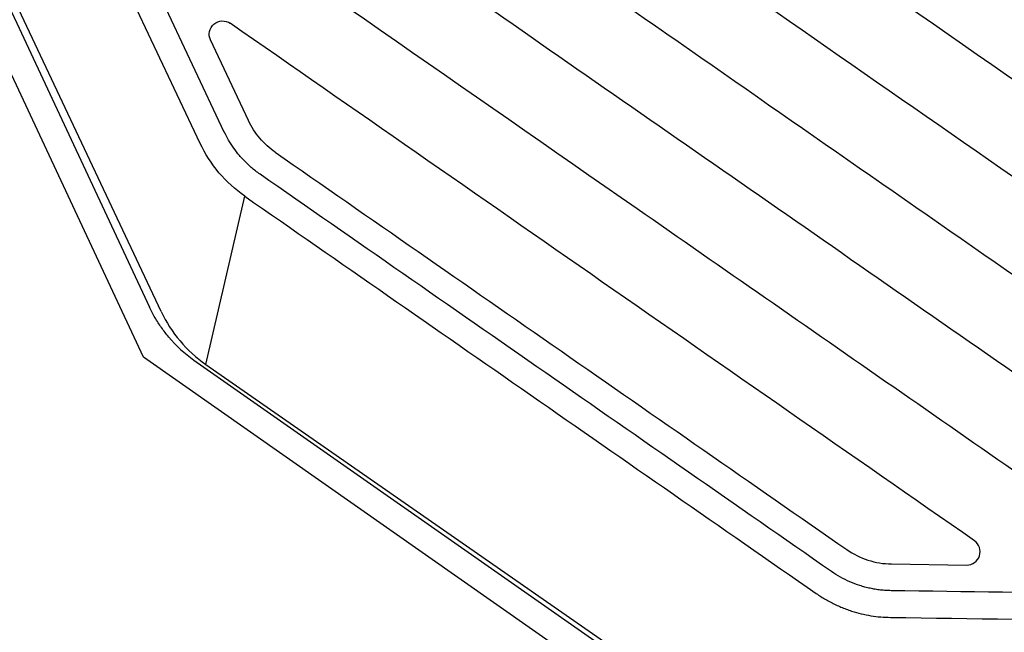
# Model space of a CAD drawing. Header units: millimetres. Extents: x -0.39 to 0.76, y -0.29 to 0.59.
# Tile 8 of 137: x -0.0578 to -0.021, y 0.1734 to 0.1964. Entities that reach past the tile are written whole.
import ezdxf

# ---------------------------------------------------------------- set-up
doc = ezdxf.new("R2010")
doc.units = ezdxf.units.MM

msp = doc.modelspace()

# ---------------------------------------------------------------- linework, layer by layer
at = {"color": 7, "linetype": 'Continuous', "lineweight": 25}
for p, q in [((-0.07873, 0.240828), (-0.05294, 0.185598)), ((-0.053166, 0.18372), (-0.079636, 0.240405)), ((-0.052504, 0.185429), (-0.07795, 0.239465)), ((-0.051047, 0.191724), (-0.073302, 0.238983)), ((-0.050143, 0.19215), (-0.07012, 0.234574)), ((-0.049238, 0.192576), (-0.050659, 0.195594)), ((-0.050835, 0.183454), (-0.049379, 0.18975)), ((-0.026552, 0.165082), (-0.053166, 0.18372)), ((-0.051277, 0.183618), (-0.027481, 0.166953)), ((-0.050835, 0.183454), (-0.026985, 0.166866)), ((-0.025189, 0.175987), (-0.022377, 0.175947))]:
    msp.add_line(p, q, dxfattribs=at)
for points, knots in [([(0.0086989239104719, 0.1846812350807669), (0.0025480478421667, 0.1889591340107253), (-0.0036025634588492, 0.1932368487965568), (-0.0159034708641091, 0.2017920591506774), (-0.0220537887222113, 0.2060695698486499), (-0.034354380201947, 0.2146245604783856), (-0.0405046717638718, 0.2189020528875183), (-0.0528052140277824, 0.2274570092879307), (-0.0589554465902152, 0.2317344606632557), (-0.0651054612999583, 0.2360117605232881)], [0, 0, 0, 0, 0.25, 0.25, 0.5, 0.5, 0.75, 0.75, 1, 1, 1, 1]), ([(-0.0690842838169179, 0.2351247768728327), (-0.0626421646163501, 0.2306443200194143), (-0.0561997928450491, 0.2261636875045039), (-0.0433149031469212, 0.2172023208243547), (-0.0368724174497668, 0.2127216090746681), (-0.023987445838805, 0.203760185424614), (-0.017544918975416, 0.1992794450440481), (-0.0046595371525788, 0.1903177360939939), (0.0017832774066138, 0.1858367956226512), (0.008226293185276, 0.1813557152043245)], [0, 0, 0, 0, 0.25, 0.25, 0.5, 0.5, 0.75, 0.75, 1, 1, 1, 1]), ([(0.0083454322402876, 0.1922355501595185), (-0.0017747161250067, 0.1992740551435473), (-0.0118940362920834, 0.206311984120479), (-0.0270729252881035, 0.2168688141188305), (-0.0321325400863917, 0.2203877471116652), (-0.0422517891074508, 0.2274256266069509), (-0.0473114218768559, 0.2309445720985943), (-0.0523709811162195, 0.2344634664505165)], [0, 0, 0, 0, 0.4999999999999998, 0.4999999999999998, 0.7499999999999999, 0.7499999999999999, 1, 1, 1, 1]), ([(-0.057228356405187, 0.2341875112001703), (-0.0518010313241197, 0.230412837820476), (-0.046373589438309, 0.2266380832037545), (-0.0355187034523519, 0.2190885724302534), (-0.0300912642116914, 0.2153138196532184), (-0.0138089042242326, 0.2039895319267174), (-0.002953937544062, 0.1964399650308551), (0.0079019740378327, 0.188889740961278)], [0, 0, 0, 0, 0.2499999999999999, 0.2499999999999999, 0.4999999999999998, 0.4999999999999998, 1, 1, 1, 1]), ([(0.0089644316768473, 0.1771881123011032), (0.0027774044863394, 0.1814911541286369), (-0.0034094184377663, 0.1857940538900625), (-0.0157827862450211, 0.194399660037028), (-0.0219693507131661, 0.1987023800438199), (-0.0343423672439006, 0.2073077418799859), (-0.0405288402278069, 0.2116103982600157), (-0.0529017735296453, 0.2202157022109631), (-0.0590882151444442, 0.2245183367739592), (-0.0652744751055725, 0.228820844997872)], [0, 0, 0, 0, 0.25, 0.25, 0.5, 0.5, 0.75, 0.75, 1, 1, 1, 1]), ([(-0.064139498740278, 0.2243772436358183), (-0.058298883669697, 0.2203151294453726), (-0.0524581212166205, 0.2162529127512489), (-0.0407765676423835, 0.208128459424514), (-0.0349357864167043, 0.2040662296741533), (-0.0232541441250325, 0.1959417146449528), (-0.0174133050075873, 0.1918794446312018), (-0.005731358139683, 0.1837547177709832), (0.0001097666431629, 0.1796922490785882), (0.0059510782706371, 0.1756296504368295)], [0, 0, 0, 0, 0.25, 0.25, 0.5, 0.5, 0.75, 0.75, 1, 1, 1, 1]), ([(-0.0006296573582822, 0.1765522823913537), (-0.0055905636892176, 0.1800025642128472), (-0.0105513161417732, 0.1834527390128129), (-0.0204725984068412, 0.190352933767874), (-0.0254331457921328, 0.1938029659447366), (-0.0353542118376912, 0.2007030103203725), (-0.0403147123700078, 0.2041530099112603), (-0.0502357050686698, 0.2110530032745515), (-0.0551961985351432, 0.2145029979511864), (-0.0601566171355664, 0.2179529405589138)], [0, 0, 0, 0, 0.25, 0.25, 0.5, 0.5, 0.75, 0.75, 1, 1, 1, 1]), ([(-0.0590216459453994, 0.2135093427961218), (-0.0545013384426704, 0.2103654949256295), (-0.0499809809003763, 0.2072216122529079), (-0.0409402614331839, 0.200933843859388), (-0.036419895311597, 0.1977899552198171), (-0.0228587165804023, 0.1883582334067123), (-0.0138178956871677, 0.1820703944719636), (-0.0047764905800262, 0.1757821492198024)], [0, 0, 0, 0, 0.2499999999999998, 0.2499999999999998, 0.4999999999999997, 0.4999999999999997, 1, 1, 1, 1]), ([(-0.0113572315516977, 0.176704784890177), (-0.0186378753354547, 0.1817684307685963), (-0.0259180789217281, 0.1868317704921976), (-0.0404784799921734, 0.1969584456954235), (-0.0477586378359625, 0.2020217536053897), (-0.0550387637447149, 0.2070850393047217)], [0, 0, 0, 0, 0.5, 0.5, 1, 1, 1, 1]), ([(-0.0539037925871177, 0.2026414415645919), (-0.0475039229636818, 0.1981903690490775), (-0.0411040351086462, 0.1937392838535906), (-0.0315041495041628, 0.1870626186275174), (-0.0283041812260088, 0.1848370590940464), (-0.0219041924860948, 0.1803859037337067), (-0.0187041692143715, 0.1781603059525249), (-0.0155040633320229, 0.175934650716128)], [0, 0, 0, 0, 0.5, 0.5, 0.75, 0.75, 1, 1, 1, 1]), ([(-0.0506587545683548, 0.1955936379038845), (-0.0507056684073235, 0.1956932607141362), (-0.0507183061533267, 0.1958056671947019), (-0.0506716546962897, 0.1960201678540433), (-0.0506129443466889, 0.1961176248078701), (-0.0504458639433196, 0.1962590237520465), (-0.0503394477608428, 0.1963008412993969), (-0.05012135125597, 0.1963113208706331), (-0.0500113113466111, 0.196280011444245), (-0.0499209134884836, 0.1962171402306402)], [0, 0, 0, 0, 0.25, 0.25, 0.5, 0.5, 0.75, 0.75, 1, 1, 1, 1]), ([(-0.0220848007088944, 0.1768572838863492), (-0.0267242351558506, 0.1800839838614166), (-0.0313635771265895, 0.1833106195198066), (-0.0406422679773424, 0.1897638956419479), (-0.0452815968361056, 0.1929905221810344), (-0.0499209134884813, 0.1962171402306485)], [0, 0, 0, 0, 0.5, 0.5, 1, 1, 1, 1]), ([(-0.0482362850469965, 0.1913912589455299), (-0.048452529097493, 0.1915417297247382), (-0.0486445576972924, 0.1917168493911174), (-0.0489816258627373, 0.1921149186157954), (-0.0491255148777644, 0.1923380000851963), (-0.0492378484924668, 0.1925763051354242)], [0, 0, 0, 0, 0.5, 0.5, 1, 1, 1, 1]), ([(-0.0488074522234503, 0.190570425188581), (-0.0488642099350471, 0.1906111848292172), (-0.0489774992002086, 0.1906925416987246), (-0.0491389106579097, 0.1908254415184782), (-0.0492934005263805, 0.1909658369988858), (-0.0494403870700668, 0.1911145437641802), (-0.0496107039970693, 0.1913056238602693), (-0.0497956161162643, 0.1915450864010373), (-0.0499859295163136, 0.1918382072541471), (-0.0500902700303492, 0.1920460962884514), (-0.050142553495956, 0.1921502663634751)], [0, 0, 0, 0, 0.1001973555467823, 0.1999954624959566, 0.2996676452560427, 0.3994882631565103, 0.499730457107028, 0.6666144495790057, 0.8329455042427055, 1, 1, 1, 1]), ([(-0.0482362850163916, 0.1913912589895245), (-0.0446734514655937, 0.188913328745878), (-0.0411106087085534, 0.186435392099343), (-0.0339849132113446, 0.1814795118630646), (-0.030422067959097, 0.1790015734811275), (-0.0268591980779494, 0.1765236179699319)], [0, 0, 0, 0, 0.5, 0.5, 1, 1, 1, 1]), ([(-0.027430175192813, 0.1757026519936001), (-0.0309932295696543, 0.1781804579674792), (-0.034556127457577, 0.1806583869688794), (-0.0416818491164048, 0.1856143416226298), (-0.045244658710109, 0.1880923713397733), (-0.0488074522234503, 0.190570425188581)], [0, 0, 0, 0, 0.5, 0.5, 1, 1, 1, 1]), ([(-0.0493786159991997, 0.1897495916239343), (-0.0458157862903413, 0.187271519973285), (-0.0422529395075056, 0.1847934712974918), (-0.0351271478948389, 0.1798374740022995), (-0.0315642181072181, 0.1773595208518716), (-0.0280011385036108, 0.1748816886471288)], [0, 0, 0, 0, 0.5, 0.5, 1, 1, 1, 1]), ([(-0.0522195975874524, 0.1844762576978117), (-0.0522671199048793, 0.1845336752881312), (-0.0523619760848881, 0.1846482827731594), (-0.0524942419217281, 0.1848277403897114), (-0.0526187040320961, 0.1850121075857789), (-0.0527344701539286, 0.1852020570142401), (-0.0528425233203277, 0.1853970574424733), (-0.0529072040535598, 0.1855310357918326), (-0.0529396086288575, 0.1855981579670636)], [0, 0, 0, 0, 0.1672199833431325, 0.3337768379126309, 0.5000010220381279, 0.6662249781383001, 0.8327811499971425, 1, 1, 1, 1]), ([(-0.0223773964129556, 0.175946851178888), (-0.0222702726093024, 0.1759453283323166), (-0.02216541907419, 0.1759784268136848), (-0.0219923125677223, 0.1761025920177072), (-0.0219269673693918, 0.1761924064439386), (-0.0218618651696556, 0.1763943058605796), (-0.0218626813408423, 0.176506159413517), (-0.021930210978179, 0.1767066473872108), (-0.0219968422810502, 0.1767961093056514), (-0.0220848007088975, 0.1768572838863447)], [0, 0, 0, 0, 0.25, 0.25, 0.5, 0.5, 0.75, 0.75, 1, 1, 1, 1]), ([(-0.0268591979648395, 0.1765236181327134), (-0.026613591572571, 0.1763530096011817), (-0.0263491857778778, 0.1762225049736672), (-0.02592490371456, 0.1760857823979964), (-0.0257790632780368, 0.1760505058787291), (-0.025486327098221, 0.1760023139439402), (-0.0253384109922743, 0.1759890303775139), (-0.0251889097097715, 0.1759868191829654)], [0, 0, 0, 0, 0.4999999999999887, 0.4999999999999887, 0.7499999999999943, 0.7499999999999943, 1, 1, 1, 1]), ([(-0.0252031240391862, 0.1749869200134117), (-0.0252692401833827, 0.1749888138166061), (-0.0254011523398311, 0.1749925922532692), (-0.0255980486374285, 0.1750105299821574), (-0.0257933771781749, 0.175037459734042), (-0.0259871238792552, 0.1750742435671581), (-0.0261792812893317, 0.1751206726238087), (-0.0264327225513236, 0.1751951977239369), (-0.0267417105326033, 0.1753117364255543), (-0.0270984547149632, 0.1754856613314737), (-0.0273193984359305, 0.1756301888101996), (-0.027430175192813, 0.1757026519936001)], [0, 0, 0, 0, 0.0835933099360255, 0.1667818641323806, 0.2497685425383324, 0.3327577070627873, 0.4159537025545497, 0.4995593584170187, 0.6665505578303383, 0.8328151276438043, 1, 1, 1, 1]), ([(0.0081581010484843, 0.1745126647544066), (0.0025976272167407, 0.174591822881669), (-0.0029626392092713, 0.1746709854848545), (-0.0140830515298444, 0.1748290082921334), (-0.019643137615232, 0.1749079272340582), (-0.0252031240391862, 0.1749869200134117)], [0, 0, 0, 0, 0.5, 0.5, 1, 1, 1, 1]), ([(-0.0280011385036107, 0.1748816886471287), (-0.0279424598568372, 0.1748419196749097), (-0.0278253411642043, 0.1747625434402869), (-0.0276437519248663, 0.1746531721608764), (-0.0274584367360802, 0.174551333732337), (-0.0272689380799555, 0.1744576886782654), (-0.0270753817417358, 0.1743720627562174), (-0.0268777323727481, 0.174294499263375), (-0.0266263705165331, 0.1742078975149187), (-0.0263196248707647, 0.1741213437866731), (-0.0259561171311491, 0.1740479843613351), (-0.025588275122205, 0.174000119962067), (-0.0253411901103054, 0.1739913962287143), (-0.0252173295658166, 0.1739870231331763)], [0, 0, 0, 0, 0.0716628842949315, 0.1430343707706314, 0.2142430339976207, 0.285418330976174, 0.356689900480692, 0.4281868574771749, 0.5000371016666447, 0.6254504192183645, 0.7501197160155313, 0.8747382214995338, 1, 1, 1, 1]), ([(-0.0252173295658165, 0.1739870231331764), (-0.0191365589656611, 0.1739006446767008), (-0.0130556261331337, 0.1738143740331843), (-0.0039340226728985, 0.1736847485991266), (-0.0008934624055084, 0.1736415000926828), (0.005187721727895, 0.1735549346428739), (0.0082283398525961, 0.1735116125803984), (0.0112690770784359, 0.1734683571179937)], [0, 0, 0, 0, 0.5, 0.5, 0.75, 0.75, 1, 1, 1, 1])]:
    msp.add_open_spline(points, degree=3, knots=knots, dxfattribs=at)
for points in [[(-0.0493786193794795, 0.1897495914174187), (-0.0500940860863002, 0.1902473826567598), (-0.0506760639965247, 0.1909355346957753), (-0.0510473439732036, 0.1917241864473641)], [(-0.0525041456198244, 0.1854289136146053), (-0.0521328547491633, 0.1846402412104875), (-0.0515508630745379, 0.1839521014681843), (-0.0508354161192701, 0.1834543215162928)], [(-0.0522195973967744, 0.1844762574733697), (-0.0519437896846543, 0.1841516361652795), (-0.0516262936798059, 0.1838624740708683), (-0.0512773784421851, 0.1836181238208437)]]:
    msp.add_open_spline(points, degree=3, dxfattribs=at)

doc.saveas('drawing.dxf')
